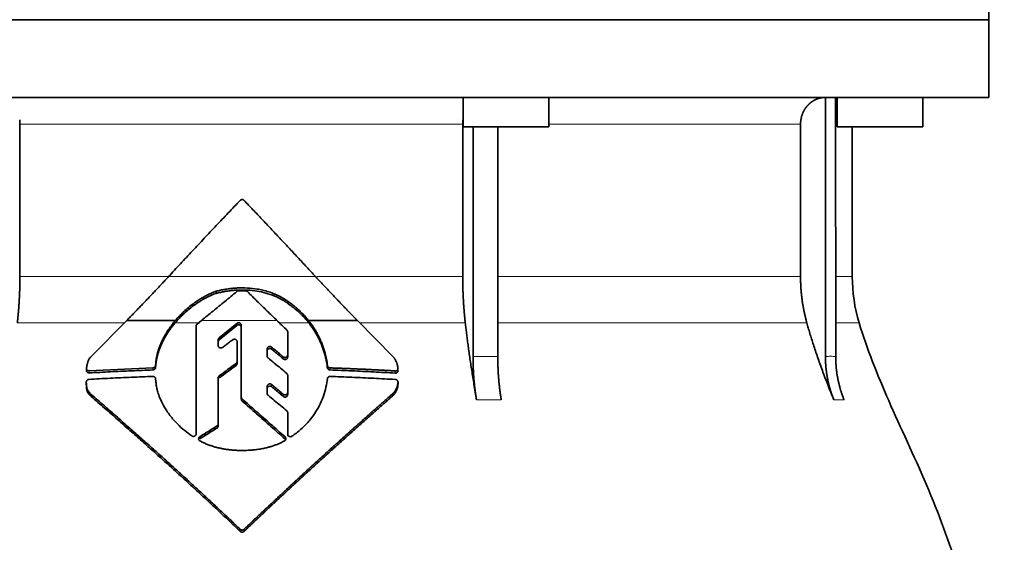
# Model space of a CAD drawing. Header units: millimetres. Extents: x 443 to 1328, y -1093 to 1340.
# Tile 25 of 28: x 1053 to 1236, y 707 to 804. Entities that reach past the tile are written whole.
import ezdxf

# ---------------------------------------------------------------- set-up
doc = ezdxf.new("R2010")
doc.units = ezdxf.units.MM
doc.layers.add('VSI344-454_FLANG', color=7, linetype='Continuous')
doc.layers.add('VSI344-454_TESTA', color=7, linetype='Continuous')

# ---------------------------------------------------------------- blocks, each defined once
blk = doc.blocks.new('SE3')
at = {"layer": 'VSI344-454_FLANG', "color": 7, "linetype": 'Continuous', "lineweight": 35}
for p, q in [((1233.52, 829.47), (1233.52, 804.47)), ((1233.52, 804.47), (951.57, 804.47))]:
    blk.add_line(p, q, dxfattribs=at)
at = {"layer": 'VSI344-454_TESTA', "color": 7, "linetype": 'Continuous', "lineweight": 35}
for p, q in [((951.57, 804.47), (1233.52, 804.47)), ((1233.52, 789.97), (1233.52, 804.47)), ((1233.52, 789.97), (951.57, 789.97)), ((1135.44, 789.97), (1135.44, 784.47)), ((1151.44, 784.47), (1151.44, 789.97)), ((1203.05, 789.97), (1203.05, 741.62)), ((1204.96, 789.97), (1204.97, 741.62)), ((1205.25, 789.97), (1205.25, 784.47)), ((1221.25, 784.47), (1221.25, 789.97)), ((1052.76, 784.97), (1052.76, 756.54)), ((1135.38, 784.97), (1135.38, 756.54)), ((1135.44, 784.47), (1151.44, 784.47)), ((1137.3, 784.47), (1137.3, 741.62)), ((1141.92, 784.47), (1141.92, 741.62)), ((1198.41, 784.97), (1198.41, 756.54)), ((1205.25, 784.47), (1221.25, 784.47)), ((1208.07, 756.54), (1208.07, 784.47)), ((1089.38, 753.42), (1089.38, 753.81)), ((1102.83, 751.48), (1102.83, 751.87)), ((1066.04, 741.63), (1072.68, 748.36)), ((1072.69, 748.36), (1081.77, 748.36)), ((1085.82, 747.7), (1086.63, 748.36)), ((1093.25, 747.82), (1089.94, 745.12)), ((1106.61, 748.36), (1115.72, 748.36)), ((1115.72, 748.36), (1122.39, 741.6)), ((1085.63, 727.2), (1085.63, 747.33)), ((1089.94, 744.74), (1093.25, 747.43)), ((1094.07, 734.06), (1094.07, 747.45)), ((1102.72, 746.22), (1102.72, 741.92)), ((1089.76, 744.76), (1089.76, 743.7)), ((1093.29, 744.4), (1093.29, 740.72)), ((1098.89, 743.06), (1098.89, 741.74)), ((1078.11, 740.41), (1078.08, 739.98)), ((1078.11, 740.01), (1078.11, 740.41)), ((1093.29, 740.72), (1093.29, 740.33)), ((1102.72, 741.92), (1102.72, 741.53)), ((1065.19, 739.41), (1065.19, 739)), ((1077.59, 739.52), (1065.69, 738.97)), ((1078.08, 739.58), (1078.11, 740.01)), ((1078.08, 739.98), (1078.08, 739.58)), ((1110.14, 739.94), (1110.14, 739.55)), ((1065.15, 736.87), (1065.15, 736.47)), ((1078.08, 737.49), (1078.11, 737.06)), ((1089.76, 737.67), (1089.76, 729.07)), ((1102.72, 738.12), (1102.72, 734.92)), ((1123.31, 736.45), (1123.31, 736.87)), ((1098.89, 736.07), (1098.89, 734.78)), ((1102.72, 734.92), (1102.72, 734.53)), ((1066.06, 734.17), (1066.06, 734.57)), ((1094.07, 734.06), (1094.07, 733.67)), ((1122.39, 734.37), (1122.39, 734.77)), ((1102.72, 731.14), (1102.72, 727.15)), ((1102.72, 731.14), (1102.72, 730.75)), ((1102.72, 727.15), (1102.72, 730.75)), ((1089.76, 729.07), (1089.76, 728.68)), ((1102.72, 726.75), (1102.72, 727.15))]:
    blk.add_line(p, q, dxfattribs=at)
at = {"layer": 'VSI344-454_TESTA', "color": 4, "linetype": 'Continuous', "lineweight": 9}
for p, q in [((1135.38, 784.97), (1052.76, 784.97)), ((1198.41, 784.97), (1151.44, 784.97)), ((1204.99, 784.97), (1205.25, 784.97)), ((1052.76, 756.54), (1080.43, 756.54)), ((1080.49, 756.54), (1107.92, 756.54)), ((1135.38, 756.54), (1108.13, 756.54)), ((1198.41, 756.54), (1141.92, 756.54)), ((1208.07, 756.54), (1204.99, 756.54)), ((1052.28, 747.92), (1072.25, 747.92)), ((1081.74, 747.92), (1086.09, 747.92)), ((1100.71, 748.36), (1086.63, 748.36)), ((1093.25, 747.43), (1093.25, 747.82)), ((1101.16, 747.92), (1106.64, 747.92)), ((1116.15, 747.92), (1135.86, 747.92)), ((1141.95, 747.92), (1199.58, 747.92)), ((1204.99, 747.92), (1209.33, 747.92)), ((1089.94, 744.74), (1089.94, 745.12)), ((1099.72, 743.01), (1099.72, 743.4)), ((1093.1, 740.35), (1093.1, 739.96)), ((1101.89, 741.58), (1101.89, 741.19)), ((1137.3, 741.62), (1141.92, 741.62)), ((1065.69, 738.97), (1065.69, 738.57)), ((1077.59, 739.52), (1077.59, 739.13)), ((1110.64, 739.51), (1110.64, 739.12)), ((1122.8, 738.95), (1122.8, 738.54)), ((1089.95, 737.64), (1089.95, 738.03)), ((1123.3, 736.81), (1123.3, 736.41)), ((1099.72, 736.02), (1099.72, 736.41)), ((1094.23, 733.72), (1094.23, 733.33)), ((1101.89, 734.59), (1101.89, 734.2)), ((1137.95, 733.56), (1142.57, 733.56)), ((1204.62, 733.56), (1206.53, 733.56)), ((1089.54, 728.69), (1089.54, 728.29)), ((1086.32, 726.28), (1086.32, 726.68)), ((1102.23, 726.24), (1102.23, 726.63)), ((1093.87, 709.39), (1093.87, 709)), ((1094.58, 709.4), (1094.58, 709.01))]:
    blk.add_line(p, q, dxfattribs=at)
at = {"layer": 'VSI344-454_TESTA', "color": 7, "linetype": 'Continuous', "lineweight": 35}
blk.add_arc((1238.07, 756.54), 30, 180, 196.6836, dxfattribs=at)
for points, degree, knots in [([(1203.05, 789.97), (1202.51, 789.97), (1202.01, 789.85), (1201.54, 789.73), (1201.11, 789.52), (1200.57, 789.25), (1200.11, 788.85), (1199.89, 788.65), (1199.69, 788.42), (1199.39, 788.09), (1199.15, 787.69), (1198.91, 787.28), (1198.74, 786.84), (1198.41, 785.94), (1198.41, 784.97)], 2, [0, 0, 0, 0.125, 0.125, 0.25, 0.25, 0.416667, 0.416667, 0.5, 0.5, 0.625, 0.625, 0.75, 0.75, 1, 1, 1]), ([(1080.49, 756.54), (1080.86, 756.94), (1081.6, 757.74), (1082.71, 758.93), (1083.83, 760.13), (1084.94, 761.32), (1086.05, 762.51), (1087.17, 763.7), (1088.28, 764.88), (1089.4, 766.07), (1090.52, 767.24), (1091.63, 768.42), (1092.75, 769.6), (1093.5, 770.38), (1093.87, 770.77)], 3, [0, 0, 0, 0, 0.083932, 0.167742, 0.251436, 0.335015, 0.418484, 0.501846, 0.585106, 0.668267, 0.751334, 0.834309, 0.917196, 1, 1, 1, 1]), ([(1094.58, 770.77), (1094.57, 770.78), (1094.53, 770.81), (1094.48, 770.85), (1094.42, 770.88), (1094.36, 770.9), (1094.29, 770.92), (1094.18, 770.92), (1094.02, 770.9), (1093.92, 770.81), (1093.87, 770.77)], 3, [0, 0, 0, 0, 0.086928, 0.170567, 0.252477, 0.334316, 0.417747, 0.50434, 0.751875, 1, 1, 1, 1]), ([(1052.28, 747.92), (1052.52, 750.02), (1052.64, 752.18), (1052.76, 754.35), (1052.76, 756.54)], 2, [0, 0, 0, 0.5, 0.5, 1, 1, 1]), ([(1072.69, 748.36), (1072.87, 748.55), (1073.24, 748.93), (1073.8, 749.5), (1074.36, 750.07), (1074.92, 750.65), (1075.48, 751.23), (1076.04, 751.81), (1076.6, 752.4), (1077.15, 752.98), (1077.71, 753.57), (1078.27, 754.16), (1078.82, 754.75), (1079.38, 755.34), (1079.93, 755.94), (1080.3, 756.34), (1080.49, 756.54)], 3, [0, 0, 0, 0, 0.070866, 0.141776, 0.212742, 0.283772, 0.354879, 0.426073, 0.497363, 0.568762, 0.640279, 0.711924, 0.783709, 0.855643, 0.927737, 1, 1, 1, 1]), ([(1107.92, 756.54), (1109.86, 754.45), (1111.83, 752.38), (1112.88, 751.28), (1113.92, 750.2), (1114.83, 749.27), (1115.72, 748.36)], 2, [0, 0, 0, 0.5, 0.5, 0.75, 0.75, 1, 1, 1]), ([(1135.38, 756.54), (1135.38, 754.35), (1135.5, 752.18), (1135.62, 750.02), (1135.86, 747.92)], 2, [0, 0, 0, 0.5, 0.5, 1, 1, 1]), ([(1198.41, 756.54), (1198.41, 754.35), (1198.7, 752.18), (1199, 750.02), (1199.58, 747.92)], 2, [0, 0, 0, 0.5, 0.5, 1, 1, 1]), ([(1081.74, 747.92), (1081.82, 748.01), (1081.97, 748.2), (1082.22, 748.47), (1082.47, 748.75), (1082.74, 749.03), (1083.03, 749.31), (1083.49, 749.75), (1084.19, 750.38), (1084.95, 750.98), (1085.64, 751.47), (1086.17, 751.83), (1086.72, 752.17), (1087.27, 752.48), (1087.8, 752.75), (1088.36, 753.02), (1088.88, 753.24), (1089.21, 753.36), (1089.38, 753.42)], 3, [0, 0, 0, 0, 0.037855, 0.076773, 0.116748, 0.157769, 0.199823, 0.242894, 0.35986, 0.496772, 0.548405, 0.624866, 0.698333, 0.752768, 0.822415, 0.886767, 0.945925, 1, 1, 1, 1]), ([(1089.38, 753.81), (1089.27, 753.78), (1089.05, 753.7), (1088.72, 753.56), (1088.37, 753.41), (1088, 753.24), (1087.62, 753.05), (1087.21, 752.84), (1086.73, 752.57), (1086.18, 752.23), (1085.65, 751.87), (1084.97, 751.39), (1084.21, 750.79), (1083.41, 750.08), (1082.78, 749.46), (1082.25, 748.91), (1081.93, 748.54), (1081.77, 748.36)], 3, [0, 0, 0, 0, 0.035469, 0.073247, 0.113368, 0.155868, 0.200777, 0.248126, 0.301729, 0.376079, 0.45126, 0.504147, 0.640653, 0.757772, 0.842597, 0.92337, 1, 1, 1, 1]), ([(1102.83, 751.87), (1102.74, 751.94), (1102.57, 752.06), (1102.31, 752.24), (1102.07, 752.39), (1101.83, 752.53), (1101.61, 752.66), (1101.41, 752.77), (1101.21, 752.87), (1101.03, 752.96), (1100.87, 753.04), (1100.72, 753.11), (1100.59, 753.17), (1100.48, 753.22), (1100.38, 753.26), (1099.95, 753.44), (1099.2, 753.72), (1098.11, 754.02), (1096.79, 754.28), (1095.2, 754.44), (1093.71, 754.45), (1092.57, 754.37), (1091.79, 754.28), (1090.99, 754.17), (1090.19, 754.01), (1089.65, 753.88), (1089.38, 753.81)], 3, [0, 0, 0, 0, 0.023408, 0.045495, 0.066267, 0.08573, 0.103886, 0.120734, 0.136272, 0.150498, 0.163408, 0.175, 0.185269, 0.194211, 0.201824, 0.208105, 0.293106, 0.373501, 0.449142, 0.581205, 0.713645, 0.768118, 0.824122, 0.881537, 0.94022, 1, 1, 1, 1]), ([(1089.38, 753.42), (1089.51, 753.45), (1089.78, 753.52), (1090.18, 753.61), (1090.59, 753.69), (1090.99, 753.77), (1091.38, 753.83), (1091.78, 753.88), (1092.17, 753.93), (1092.55, 753.97), (1092.93, 754), (1093.81, 754.05), (1095.18, 754.05), (1096.95, 753.87), (1098.67, 753.5), (1099.83, 753.11), (1100.55, 752.8), (1100.86, 752.66), (1101.26, 752.46), (1101.73, 752.21), (1102.27, 751.88), (1102.64, 751.62), (1102.83, 751.48)], 3, [0, 0, 0, 0, 0.029757, 0.05927, 0.088516, 0.117473, 0.146121, 0.174442, 0.202419, 0.230037, 0.257282, 0.284141, 0.417137, 0.549667, 0.665704, 0.792387, 0.80977, 0.834087, 0.865297, 0.903358, 0.94825, 1, 1, 1, 1]), ([(1095.22, 753.74), (1095.2, 753.76), (1095.17, 753.79), (1095.11, 753.82), (1095.05, 753.86), (1094.96, 753.88), (1094.9, 753.89), (1094.87, 753.89)], 3, [0, 0, 0, 0, 0.168351, 0.334942, 0.502689, 0.751512, 1, 1, 1, 1]), ([(1106.61, 748.36), (1106.53, 748.46), (1106.36, 748.66), (1106.1, 748.96), (1105.83, 749.27), (1105.54, 749.57), (1105.23, 749.88), (1104.88, 750.23), (1104.46, 750.6), (1103.97, 751.02), (1103.43, 751.45), (1103.04, 751.73), (1102.83, 751.87)], 3, [0, 0, 0, 0, 0.075287, 0.152725, 0.232371, 0.314287, 0.398538, 0.485197, 0.598878, 0.722311, 0.855869, 1, 1, 1, 1]), ([(1102.83, 751.48), (1102.95, 751.4), (1103.19, 751.23), (1103.52, 750.98), (1103.84, 750.73), (1104.14, 750.49), (1104.42, 750.25), (1104.68, 750.02), (1105.01, 749.71), (1105.41, 749.32), (1105.85, 748.85), (1106.26, 748.39), (1106.52, 748.08), (1106.64, 747.92)], 3, [0, 0, 0, 0, 0.08388, 0.164148, 0.240901, 0.314226, 0.384201, 0.450897, 0.514375, 0.643667, 0.767551, 0.88626, 1, 1, 1, 1]), ([(1081.77, 748.36), (1081.68, 748.24), (1081.49, 748.02), (1081.22, 747.67), (1080.95, 747.33), (1080.71, 746.99), (1080.47, 746.65), (1080.25, 746.3), (1080.04, 745.96), (1079.84, 745.63), (1079.65, 745.29), (1079.48, 744.96), (1079.27, 744.54), (1079.04, 744.03), (1078.8, 743.42), (1078.59, 742.82), (1078.41, 742.21), (1078.28, 741.61), (1078.17, 741.01), (1078.13, 740.61), (1078.11, 740.41)], 3, [0, 0, 0, 0, 0.048918, 0.097127, 0.144611, 0.191357, 0.237355, 0.282595, 0.327071, 0.370778, 0.413715, 0.455879, 0.497274, 0.57131, 0.644563, 0.717042, 0.788771, 0.859795, 0.930177, 1, 1, 1, 1]), ([(1078.11, 740.01), (1078.12, 740.11), (1078.14, 740.31), (1078.17, 740.61), (1078.22, 740.91), (1078.28, 741.21), (1078.34, 741.52), (1078.42, 741.82), (1078.5, 742.12), (1078.59, 742.42), (1078.69, 742.72), (1078.8, 743.03), (1078.91, 743.33), (1079.04, 743.63), (1079.17, 743.93), (1079.36, 744.33), (1079.62, 744.84), (1079.96, 745.45), (1080.34, 746.07), (1080.77, 746.69), (1081.23, 747.31), (1081.57, 747.72), (1081.74, 747.92)], 3, [0, 0, 0, 0, 0.035015, 0.070162, 0.105454, 0.140901, 0.176515, 0.212303, 0.248274, 0.284432, 0.320783, 0.357331, 0.394079, 0.431028, 0.468179, 0.50553, 0.581583, 0.660209, 0.741403, 0.825137, 0.911361, 1, 1, 1, 1]), ([(1085.82, 747.7), (1085.8, 747.68), (1085.76, 747.65), (1085.72, 747.6), (1085.67, 747.52), (1085.64, 747.43), (1085.64, 747.36), (1085.63, 747.33)], 3, [0, 0, 0, 0, 0.16747, 0.33309, 0.500577, 0.750185, 1, 1, 1, 1]), ([(1093.25, 747.82), (1093.26, 747.83), (1093.3, 747.86), (1093.39, 747.9), (1093.5, 747.93), (1093.64, 747.93), (1093.78, 747.89), (1093.9, 747.82), (1094, 747.72), (1094.05, 747.61), (1094.07, 747.52), (1094.07, 747.48), (1094.07, 747.45)], 3, [0, 0, 0, 0, 0.062353, 0.125158, 0.24996, 0.374797, 0.499677, 0.624614, 0.749589, 0.874588, 0.937494, 1, 1, 1, 1]), ([(1110.14, 739.94), (1110.12, 740.07), (1110.09, 740.33), (1110.03, 740.72), (1109.96, 741.1), (1109.88, 741.48), (1109.79, 741.86), (1109.7, 742.24), (1109.59, 742.62), (1109.48, 743), (1109.36, 743.37), (1109.22, 743.74), (1109.08, 744.1), (1108.89, 744.57), (1108.64, 745.12), (1108.31, 745.78), (1107.95, 746.43), (1107.54, 747.08), (1107.1, 747.73), (1106.77, 748.14), (1106.61, 748.36)], 3, [0, 0, 0, 0, 0.0436, 0.087048, 0.130354, 0.173526, 0.216573, 0.259505, 0.302334, 0.345068, 0.38772, 0.4303, 0.472822, 0.515297, 0.592533, 0.671051, 0.750942, 0.832313, 0.915286, 1, 1, 1, 1]), ([(1106.64, 747.92), (1106.72, 747.82), (1106.89, 747.61), (1107.12, 747.29), (1107.35, 746.97), (1107.56, 746.65), (1107.76, 746.33), (1107.96, 746.01), (1108.14, 745.69), (1108.32, 745.36), (1108.49, 745.04), (1108.65, 744.71), (1108.8, 744.39), (1109, 743.93), (1109.23, 743.33), (1109.49, 742.59), (1109.7, 741.84), (1109.89, 741.08), (1110.04, 740.32), (1110.11, 739.8), (1110.14, 739.55)], 3, [0, 0, 0, 0, 0.042406, 0.08437, 0.12591, 0.167045, 0.20779, 0.248161, 0.288171, 0.327836, 0.367166, 0.406174, 0.444871, 0.483267, 0.568665, 0.654234, 0.74007, 0.826258, 0.912877, 1, 1, 1, 1]), ([(1137.95, 733.56), (1137.87, 734.04), (1137.71, 734.98), (1137.48, 736.38), (1137.27, 737.73), (1137.06, 739.03), (1136.87, 740.29), (1136.69, 741.51), (1136.53, 742.68), (1136.37, 743.81), (1136.23, 744.9), (1136.1, 745.94), (1135.97, 746.95), (1135.9, 747.6), (1135.86, 747.92)], 3, [0, 0, 0, 0, 0.102223, 0.200825, 0.295866, 0.387407, 0.475505, 0.560214, 0.641586, 0.719671, 0.794515, 0.866159, 0.934642, 1, 1, 1, 1]), ([(1204.62, 733.56), (1204.43, 734.04), (1204.04, 734.98), (1203.49, 736.38), (1202.97, 737.73), (1202.48, 739.03), (1202.02, 740.29), (1201.59, 741.51), (1201.19, 742.68), (1200.82, 743.81), (1200.47, 744.9), (1200.15, 745.94), (1199.85, 746.95), (1199.67, 747.6), (1199.58, 747.92)], 3, [0, 0, 0, 0, 0.102223, 0.200825, 0.295867, 0.387408, 0.475506, 0.560215, 0.641587, 0.719672, 0.794515, 0.866159, 0.934642, 1, 1, 1, 1]), ([(1209.33, 747.92), (1210.79, 743.06), (1214.75, 733.21), (1222.01, 718.06), (1228.2, 701.7), (1231.94, 685.18), (1234.16, 669.03), (1235.41, 653.06), (1236.08, 637.18), (1236.29, 623.41), (1236.42, 614.86), (1236.42, 611.51)], 3, [0, 0, 0, 0, 0.117079, 0.240569, 0.360617, 0.476421, 0.590288, 0.703407, 0.816259, 0.929029, 1, 1, 1, 1]), ([(1094.07, 747.07), (1094.07, 747.09), (1094.07, 747.13), (1094.05, 747.2), (1094.03, 747.27), (1093.99, 747.32), (1093.95, 747.38), (1093.88, 747.44), (1093.78, 747.51), (1093.65, 747.55), (1093.53, 747.55), (1093.43, 747.53), (1093.37, 747.5), (1093.3, 747.47), (1093.26, 747.44), (1093.25, 747.43)], 3, [0, 0, 0, 0, 0.063438, 0.125521, 0.187559, 0.250864, 0.313208, 0.376176, 0.500934, 0.625151, 0.749523, 0.811779, 0.874544, 0.937503, 1, 1, 1, 1]), ([(1102.72, 746.22), (1102.72, 746.24), (1102.72, 746.28), (1102.71, 746.34), (1102.68, 746.41), (1102.64, 746.49), (1102.6, 746.54), (1102.58, 746.56)], 3, [0, 0, 0, 0, 0.167837, 0.334108, 0.5018, 0.750897, 1, 1, 1, 1]), ([(1089.76, 744.76), (1089.76, 744.79), (1089.77, 744.83), (1089.78, 744.9), (1089.81, 744.97), (1089.86, 745.05), (1089.91, 745.1), (1089.94, 745.12)], 3, [0, 0, 0, 0, 0.167832, 0.333794, 0.501453, 0.750788, 1, 1, 1, 1]), ([(1089.94, 744.74), (1089.92, 744.72), (1089.89, 744.69), (1089.84, 744.63), (1089.8, 744.56), (1089.77, 744.48), (1089.76, 744.41), (1089.76, 744.37)], 3, [0, 0, 0, 0, 0.166832, 0.332012, 0.499081, 0.749367, 1, 1, 1, 1]), ([(1093.29, 744.4), (1093.29, 744.42), (1093.28, 744.47), (1093.26, 744.55), (1093.22, 744.65), (1093.12, 744.76), (1093.01, 744.83), (1092.87, 744.87), (1092.73, 744.87), (1092.62, 744.85), (1092.53, 744.81), (1092.5, 744.78), (1092.48, 744.77)], 3, [0, 0, 0, 0, 0.062709, 0.125843, 0.25116, 0.376322, 0.501352, 0.626278, 0.751007, 0.875429, 0.937895, 1, 1, 1, 1]), ([(1090.57, 743.33), (1090.53, 743.31), (1090.46, 743.26), (1090.27, 743.22), (1090.03, 743.25), (1089.85, 743.4), (1089.77, 743.56), (1089.77, 743.65), (1089.76, 743.7)], 3, [0, 0, 0, 0, 0.124721, 0.24865, 0.50038, 0.748839, 0.874692, 1, 1, 1, 1]), ([(1098.89, 743.06), (1098.89, 743.08), (1098.89, 743.12), (1098.91, 743.19), (1098.93, 743.25), (1098.98, 743.33), (1099.05, 743.42), (1099.18, 743.49), (1099.32, 743.53), (1099.46, 743.52), (1099.6, 743.49), (1099.68, 743.43), (1099.72, 743.4)], 3, [0, 0, 0, 0, 0.062966, 0.124796, 0.186784, 0.250209, 0.375117, 0.49931, 0.626183, 0.752696, 0.875851, 1, 1, 1, 1]), ([(1099.72, 743.01), (1099.68, 743.04), (1099.6, 743.09), (1099.46, 743.13), (1099.32, 743.14), (1099.18, 743.1), (1099.06, 743.03), (1098.96, 742.93), (1098.9, 742.8), (1098.89, 742.71), (1098.89, 742.67)], 3, [0, 0, 0, 0, 0.123418, 0.247219, 0.371562, 0.496484, 0.622082, 0.748008, 0.873941, 1, 1, 1, 1]), ([(1065.19, 739.45), (1065.2, 739.54), (1065.22, 739.72), (1065.26, 739.98), (1065.31, 740.22), (1065.37, 740.44), (1065.45, 740.68), (1065.55, 740.93), (1065.69, 741.19), (1065.85, 741.42), (1065.98, 741.56), (1066.04, 741.63)], 3, [0, 0, 0, 0, 0.117532, 0.229212, 0.33436, 0.43261, 0.523843, 0.650327, 0.771212, 0.88734, 1, 1, 1, 1]), ([(1093.1, 740.35), (1093.11, 740.36), (1093.14, 740.38), (1093.18, 740.42), (1093.21, 740.46), (1093.25, 740.52), (1093.28, 740.61), (1093.28, 740.68), (1093.29, 740.72)], 3, [0, 0, 0, 0, 0.125329, 0.249125, 0.373003, 0.498576, 0.74923, 1, 1, 1, 1]), ([(1099.06, 741.38), (1099.04, 741.4), (1099.01, 741.43), (1098.97, 741.48), (1098.93, 741.55), (1098.89, 741.63), (1098.89, 741.7), (1098.89, 741.74)], 3, [0, 0, 0, 0, 0.164207, 0.326866, 0.491238, 0.745542, 1, 1, 1, 1]), ([(1101.89, 741.58), (1101.91, 741.57), (1101.95, 741.54), (1102.01, 741.51), (1102.08, 741.48), (1102.17, 741.46), (1102.3, 741.46), (1102.44, 741.5), (1102.56, 741.57), (1102.65, 741.67), (1102.71, 741.79), (1102.72, 741.88), (1102.72, 741.92)], 3, [0, 0, 0, 0, 0.063279, 0.124964, 0.186389, 0.248902, 0.37582, 0.50344, 0.627237, 0.751955, 0.876448, 1, 1, 1, 1]), ([(1102.72, 741.53), (1102.72, 741.51), (1102.72, 741.46), (1102.7, 741.4), (1102.68, 741.34), (1102.63, 741.26), (1102.55, 741.17), (1102.43, 741.1), (1102.29, 741.07), (1102.15, 741.07), (1102.01, 741.11), (1101.93, 741.16), (1101.89, 741.19)], 3, [0, 0, 0, 0, 0.063537, 0.125825, 0.188182, 0.251924, 0.377776, 0.503386, 0.628653, 0.753807, 0.876773, 1, 1, 1, 1]), ([(1122.39, 741.6), (1122.44, 741.55), (1122.52, 741.45), (1122.63, 741.3), (1122.73, 741.14), (1122.83, 740.97), (1122.92, 740.79), (1123, 740.61), (1123.08, 740.43), (1123.14, 740.24), (1123.2, 740.04), (1123.24, 739.84), (1123.28, 739.64), (1123.29, 739.5), (1123.3, 739.43)], 3, [0, 0, 0, 0, 0.077144, 0.155351, 0.234641, 0.315035, 0.39655, 0.479206, 0.563019, 0.648006, 0.734183, 0.821564, 0.910165, 1, 1, 1, 1]), ([(1137.95, 733.56), (1137.63, 735.47), (1137.46, 737.51), (1137.3, 739.54), (1137.3, 741.62)], 2, [0, 0, 0, 0.500132, 0.500132, 1, 1, 1]), ([(1141.92, 741.62), (1141.92, 739.54), (1142.08, 737.51), (1142.25, 735.47), (1142.57, 733.56)], 2, [0, 0, 0, 0.499849, 0.499849, 1, 1, 1]), ([(1204.62, 733.56), (1203.84, 735.47), (1203.45, 737.51), (1203.06, 739.54), (1203.05, 741.62)], 2, [0, 0, 0, 0.500133, 0.500133, 1, 1, 1]), ([(1204.97, 741.62), (1204.97, 739.54), (1205.36, 737.51), (1205.76, 735.47), (1206.53, 733.56)], 2, [0, 0, 0, 0.499868, 0.499868, 1, 1, 1]), ([(1065.19, 739.45), (1065.19, 739.43), (1065.18, 739.39), (1065.19, 739.32), (1065.21, 739.26), (1065.23, 739.21), (1065.27, 739.15), (1065.33, 739.09), (1065.42, 739.02), (1065.55, 738.97), (1065.64, 738.97), (1065.69, 738.97)], 3, [0, 0, 0, 0, 0.084422, 0.165946, 0.246194, 0.32687, 0.409652, 0.496096, 0.666594, 0.830213, 1, 1, 1, 1]), ([(1065.69, 738.57), (1065.66, 738.57), (1065.62, 738.57), (1065.55, 738.58), (1065.47, 738.6), (1065.39, 738.64), (1065.31, 738.7), (1065.25, 738.77), (1065.21, 738.86), (1065.19, 738.95), (1065.19, 739.02), (1065.19, 739.05)], 3, [0, 0, 0, 0, 0.084206, 0.168048, 0.253091, 0.378633, 0.504756, 0.630047, 0.753956, 0.877659, 1, 1, 1, 1]), ([(1077.59, 739.52), (1077.61, 739.52), (1077.66, 739.53), (1077.74, 739.54), (1077.81, 739.57), (1077.87, 739.61), (1077.96, 739.68), (1078.06, 739.8), (1078.08, 739.92), (1078.08, 739.98)], 3, [0, 0, 0, 0, 0.103611, 0.203327, 0.301591, 0.400957, 0.503894, 0.751518, 1, 1, 1, 1]), ([(1078.08, 739.58), (1078.08, 739.56), (1078.08, 739.53), (1078.06, 739.47), (1078.04, 739.4), (1077.99, 739.33), (1077.93, 739.26), (1077.86, 739.21), (1077.77, 739.16), (1077.68, 739.13), (1077.62, 739.13), (1077.59, 739.13)], 3, [0, 0, 0, 0, 0.083986, 0.167509, 0.251959, 0.376203, 0.500583, 0.624697, 0.748972, 0.874639, 1, 1, 1, 1]), ([(1093.29, 740.33), (1093.29, 740.31), (1093.29, 740.27), (1093.28, 740.22), (1093.26, 740.17), (1093.23, 740.1), (1093.18, 740.03), (1093.12, 739.98), (1093.1, 739.96)], 3, [0, 0, 0, 0, 0.126081, 0.250535, 0.374982, 0.501043, 0.750644, 1, 1, 1, 1]), ([(1110.14, 739.94), (1110.14, 739.92), (1110.15, 739.87), (1110.18, 739.81), (1110.21, 739.75), (1110.25, 739.69), (1110.33, 739.61), (1110.46, 739.53), (1110.58, 739.52), (1110.64, 739.51)], 3, [0, 0, 0, 0, 0.102907, 0.202298, 0.30042, 0.399604, 0.502115, 0.750474, 1, 1, 1, 1]), ([(1110.64, 739.12), (1110.62, 739.12), (1110.58, 739.12), (1110.52, 739.13), (1110.45, 739.15), (1110.38, 739.19), (1110.31, 739.24), (1110.24, 739.31), (1110.19, 739.38), (1110.16, 739.46), (1110.15, 739.52), (1110.14, 739.55)], 3, [0, 0, 0, 0, 0.083096, 0.165679, 0.248967, 0.373031, 0.497322, 0.622251, 0.747045, 0.873668, 1, 1, 1, 1]), ([(1122.8, 738.95), (1122.83, 738.95), (1122.88, 738.94), (1122.95, 738.95), (1123.01, 738.97), (1123.07, 739), (1123.13, 739.03), (1123.2, 739.09), (1123.26, 739.18), (1123.31, 739.3), (1123.3, 739.39), (1123.3, 739.43)], 3, [0, 0, 0, 0, 0.086868, 0.170562, 0.252673, 0.334884, 0.418871, 0.50621, 0.674735, 0.834793, 1, 1, 1, 1]), ([(1123.3, 739.03), (1123.3, 739.01), (1123.31, 738.96), (1123.3, 738.9), (1123.28, 738.83), (1123.24, 738.75), (1123.18, 738.67), (1123.1, 738.61), (1123.01, 738.57), (1122.91, 738.54), (1122.84, 738.54), (1122.8, 738.54)], 3, [0, 0, 0, 0, 0.081418, 0.162667, 0.245387, 0.369019, 0.494297, 0.620472, 0.74628, 0.873568, 1, 1, 1, 1]), ([(1065.65, 737.37), (1065.62, 737.37), (1065.58, 737.36), (1065.51, 737.35), (1065.44, 737.32), (1065.36, 737.27), (1065.29, 737.21), (1065.22, 737.14), (1065.18, 737.05), (1065.15, 736.96), (1065.15, 736.9), (1065.15, 736.87)], 3, [0, 0, 0, 0, 0.08625, 0.171682, 0.257868, 0.382817, 0.507255, 0.630143, 0.752988, 0.876537, 1, 1, 1, 1]), ([(1066.06, 734.57), (1065.98, 734.65), (1065.83, 734.8), (1065.62, 735.03), (1065.43, 735.28), (1065.3, 735.57), (1065.21, 735.88), (1065.16, 736.31), (1065.15, 736.64), (1065.15, 736.87)], 3, [0, 0, 0, 0, 0.128357, 0.246909, 0.365609, 0.495543, 0.61697, 0.739244, 1, 1, 1, 1]), ([(1078.08, 737.49), (1078.08, 737.51), (1078.08, 737.55), (1078.06, 737.61), (1078.04, 737.67), (1077.99, 737.74), (1077.93, 737.8), (1077.86, 737.85), (1077.77, 737.89), (1077.68, 737.91), (1077.62, 737.91), (1077.59, 737.91)], 3, [0, 0, 0, 0, 0.083676, 0.167034, 0.251419, 0.376349, 0.501804, 0.626849, 0.751332, 0.876067, 1, 1, 1, 1]), ([(1078.11, 737.06), (1078.14, 736.79), (1078.2, 736.23), (1078.38, 735.38), (1078.68, 734.37), (1079.2, 733.12), (1080.04, 731.61), (1081.06, 730.22), (1082.24, 728.93), (1083.42, 727.83), (1084.38, 727.14), (1084.83, 726.82)], 3, [0, 0, 0, 0, 0.065392, 0.135018, 0.209054, 0.31821, 0.459165, 0.624086, 0.727787, 0.872222, 1, 1, 1, 1]), ([(1089.76, 737.67), (1089.76, 737.68), (1089.76, 737.72), (1089.77, 737.77), (1089.79, 737.82), (1089.82, 737.89), (1089.87, 737.96), (1089.93, 738.01), (1089.95, 738.03)], 3, [0, 0, 0, 0, 0.126744, 0.251719, 0.376563, 0.502917, 0.751732, 1, 1, 1, 1]), ([(1102.72, 738.12), (1102.72, 738.15), (1102.72, 738.19), (1102.7, 738.25), (1102.68, 738.33), (1102.63, 738.41), (1102.58, 738.45), (1102.55, 738.48)], 3, [0, 0, 0, 0, 0.168526, 0.335046, 0.503023, 0.75174, 1, 1, 1, 1]), ([(1103.52, 726.77), (1103.8, 726.96), (1104.38, 727.37), (1105.22, 728.07), (1106.07, 728.88), (1107.03, 729.95), (1108.01, 731.31), (1108.82, 732.81), (1109.44, 734.35), (1109.89, 735.87), (1110.06, 736.99), (1110.14, 737.52)], 3, [0, 0, 0, 0, 0.076554, 0.158421, 0.245571, 0.341174, 0.489368, 0.630596, 0.738412, 0.875199, 1, 1, 1, 1]), ([(1110.64, 737.92), (1110.62, 737.92), (1110.58, 737.92), (1110.52, 737.91), (1110.45, 737.89), (1110.38, 737.86), (1110.3, 737.81), (1110.24, 737.75), (1110.19, 737.68), (1110.16, 737.61), (1110.15, 737.55), (1110.14, 737.52)], 3, [0, 0, 0, 0, 0.082967, 0.165673, 0.249342, 0.373952, 0.499349, 0.624786, 0.749741, 0.875167, 1, 1, 1, 1]), ([(1123.3, 736.81), (1123.3, 736.74), (1123.28, 736.59), (1123.24, 736.37), (1123.19, 736.15), (1123.12, 735.93), (1123.04, 735.7), (1122.93, 735.47), (1122.79, 735.23), (1122.61, 734.99), (1122.47, 734.85), (1122.39, 734.77)], 3, [0, 0, 0, 0, 0.094258, 0.191243, 0.290639, 0.392138, 0.495456, 0.611681, 0.734498, 0.863817, 1, 1, 1, 1]), ([(1123.3, 736.81), (1123.31, 736.83), (1123.31, 736.87), (1123.3, 736.94), (1123.28, 737.01), (1123.24, 737.09), (1123.18, 737.18), (1123.1, 737.24), (1123.01, 737.3), (1122.91, 737.34), (1122.84, 737.34), (1122.81, 737.35)], 3, [0, 0, 0, 0, 0.08401, 0.16737, 0.251806, 0.374676, 0.49698, 0.619813, 0.743838, 0.872043, 1, 1, 1, 1]), ([(1065.15, 736.47), (1065.15, 736.25), (1065.16, 735.92), (1065.21, 735.49), (1065.29, 735.18), (1065.43, 734.89), (1065.62, 734.63), (1065.83, 734.4), (1065.98, 734.25), (1066.06, 734.17)], 3, [0, 0, 0, 0, 0.250714, 0.376483, 0.500876, 0.63115, 0.749361, 0.8697, 1, 1, 1, 1]), ([(1098.89, 736.07), (1098.89, 736.09), (1098.89, 736.14), (1098.91, 736.2), (1098.93, 736.26), (1098.98, 736.34), (1099.06, 736.43), (1099.18, 736.5), (1099.32, 736.53), (1099.47, 736.53), (1099.61, 736.49), (1099.68, 736.44), (1099.72, 736.41)], 3, [0, 0, 0, 0, 0.06381, 0.126263, 0.188678, 0.252375, 0.378548, 0.504124, 0.629235, 0.754264, 0.876896, 1, 1, 1, 1]), ([(1099.72, 736.02), (1099.7, 736.03), (1099.66, 736.06), (1099.6, 736.09), (1099.54, 736.12), (1099.44, 736.14), (1099.32, 736.14), (1099.18, 736.1), (1099.06, 736.03), (1098.96, 735.93), (1098.9, 735.81), (1098.89, 735.72), (1098.89, 735.68)], 3, [0, 0, 0, 0, 0.062292, 0.12332, 0.184393, 0.246815, 0.370716, 0.494682, 0.620815, 0.747336, 0.873365, 1, 1, 1, 1]), ([(1101.89, 734.59), (1101.93, 734.56), (1102, 734.51), (1102.19, 734.45), (1102.44, 734.48), (1102.63, 734.63), (1102.71, 734.79), (1102.72, 734.88), (1102.72, 734.92)], 3, [0, 0, 0, 0, 0.123664, 0.246411, 0.497463, 0.746927, 0.873761, 1, 1, 1, 1]), ([(1122.39, 734.37), (1122.43, 734.4), (1122.5, 734.47), (1122.59, 734.57), (1122.67, 734.67), (1122.75, 734.78), (1122.82, 734.89), (1122.88, 734.99), (1122.94, 735.1), (1122.99, 735.21), (1123.08, 735.4), (1123.17, 735.68), (1123.26, 736.04), (1123.29, 736.29), (1123.3, 736.41)], 3, [0, 0, 0, 0, 0.061739, 0.122065, 0.181064, 0.238788, 0.295265, 0.350503, 0.404493, 0.457217, 0.508649, 0.678163, 0.842407, 1, 1, 1, 1]), ([(1093.87, 709.39), (1093.58, 709.66), (1093.01, 710.21), (1092.16, 711.02), (1091.29, 711.84), (1090.43, 712.65), (1089.56, 713.47), (1088.68, 714.28), (1087.81, 715.1), (1086.93, 715.92), (1086.04, 716.74), (1085.15, 717.56), (1084.26, 718.38), (1083.37, 719.2), (1082.47, 720.02), (1081.56, 720.84), (1080.66, 721.66), (1079.35, 722.84), (1077.63, 724.38), (1075.47, 726.31), (1073.23, 728.3), (1070.91, 730.34), (1068.51, 732.44), (1066.89, 733.86), (1066.06, 734.57)], 3, [0, 0, 0, 0, 0.030328, 0.060804, 0.091429, 0.122206, 0.153136, 0.184222, 0.215465, 0.246867, 0.278431, 0.310158, 0.342051, 0.374109, 0.406337, 0.438735, 0.471305, 0.504049, 0.578996, 0.657008, 0.738102, 0.822291, 0.909586, 1, 1, 1, 1]), ([(1066.06, 734.17), (1066.48, 733.81), (1067.31, 733.09), (1068.55, 732.01), (1069.76, 730.95), (1070.96, 729.9), (1072.13, 728.87), (1073.29, 727.85), (1074.43, 726.84), (1075.55, 725.85), (1076.64, 724.87), (1077.72, 723.9), (1078.78, 722.96), (1080.02, 721.84), (1081.43, 720.56), (1083.03, 719.11), (1084.61, 717.66), (1086.19, 716.21), (1087.75, 714.77), (1089.3, 713.32), (1090.83, 711.88), (1092.35, 710.45), (1093.37, 709.48), (1093.87, 709)], 3, [0, 0, 0, 0, 0.045794, 0.090818, 0.135071, 0.178557, 0.221276, 0.263229, 0.304419, 0.344848, 0.384515, 0.423425, 0.461579, 0.498978, 0.556788, 0.614039, 0.67074, 0.726903, 0.782537, 0.837653, 0.892261, 0.946373, 1, 1, 1, 1]), ([(1094.07, 734.06), (1094.07, 734.04), (1094.07, 734), (1094.09, 733.94), (1094.11, 733.87), (1094.15, 733.79), (1094.2, 733.75), (1094.23, 733.72)], 3, [0, 0, 0, 0, 0.164621, 0.327709, 0.492135, 0.746371, 1, 1, 1, 1]), ([(1094.23, 733.33), (1094.21, 733.35), (1094.18, 733.38), (1094.14, 733.43), (1094.11, 733.49), (1094.08, 733.57), (1094.07, 733.64), (1094.07, 733.67)], 3, [0, 0, 0, 0, 0.164002, 0.326776, 0.491227, 0.745529, 1, 1, 1, 1]), ([(1122.39, 734.77), (1118.78, 731.6), (1115.62, 728.77), (1112.01, 725.56), (1108.73, 722.58), (1106.95, 720.96), (1105.24, 719.38), (1103.43, 717.72), (1101.66, 716.07), (1098.08, 712.74), (1094.58, 709.4)], 2, [0, 0, 0, 0.25, 0.25, 0.5, 0.5, 0.625, 0.625, 0.75, 0.75, 1, 1, 1]), ([(1094.58, 709.01), (1098.07, 712.34), (1101.64, 715.66), (1103.41, 717.3), (1105.2, 718.96), (1106.89, 720.51), (1108.64, 722.1), (1111.93, 725.09), (1115.55, 728.31), (1118.76, 731.17), (1122.39, 734.37)], 2, [0, 0, 0, 0.25, 0.25, 0.375, 0.375, 0.5, 0.5, 0.75, 0.75, 1, 1, 1]), ([(1099.05, 734.43), (1099.04, 734.44), (1099, 734.47), (1098.96, 734.53), (1098.92, 734.59), (1098.89, 734.68), (1098.89, 734.74), (1098.89, 734.78)], 3, [0, 0, 0, 0, 0.16391, 0.326464, 0.490836, 0.745226, 1, 1, 1, 1]), ([(1102.72, 734.53), (1102.72, 734.48), (1102.71, 734.39), (1102.63, 734.23), (1102.44, 734.09), (1102.19, 734.06), (1102, 734.11), (1101.93, 734.17), (1101.89, 734.2)], 3, [0, 0, 0, 0, 0.127243, 0.254682, 0.505613, 0.753949, 0.876785, 1, 1, 1, 1]), ([(1102.72, 731.14), (1102.72, 731.17), (1102.72, 731.21), (1102.71, 731.27), (1102.68, 731.35), (1102.63, 731.42), (1102.58, 731.47), (1102.56, 731.49)], 3, [0, 0, 0, 0, 0.168888, 0.335732, 0.503899, 0.752326, 1, 1, 1, 1]), ([(1089.54, 728.69), (1089.56, 728.7), (1089.59, 728.72), (1089.63, 728.76), (1089.67, 728.8), (1089.71, 728.87), (1089.75, 728.96), (1089.76, 729.03), (1089.76, 729.07)], 3, [0, 0, 0, 0, 0.125105, 0.248501, 0.372119, 0.497878, 0.748605, 1, 1, 1, 1]), ([(1089.76, 728.68), (1089.76, 728.66), (1089.76, 728.62), (1089.75, 728.56), (1089.73, 728.51), (1089.7, 728.44), (1089.64, 728.36), (1089.57, 728.31), (1089.54, 728.29)], 3, [0, 0, 0, 0, 0.12695, 0.251845, 0.376599, 0.503133, 0.751956, 1, 1, 1, 1]), ([(1085.63, 727.2), (1085.63, 727.18), (1085.63, 727.13), (1085.62, 727.07), (1085.59, 727.01), (1085.55, 726.94), (1085.48, 726.85), (1085.36, 726.78), (1085.23, 726.73), (1085.09, 726.72), (1084.95, 726.75), (1084.87, 726.79), (1084.83, 726.82)], 3, [0, 0, 0, 0, 0.063465, 0.12566, 0.187794, 0.251081, 0.375353, 0.499064, 0.623924, 0.748961, 0.873998, 1, 1, 1, 1]), ([(1086.34, 725.9), (1086.32, 725.91), (1086.29, 725.93), (1086.24, 725.97), (1086.2, 726.01), (1086.15, 726.08), (1086.11, 726.17), (1086.09, 726.28), (1086.11, 726.4), (1086.15, 726.51), (1086.22, 726.6), (1086.29, 726.65), (1086.32, 726.68)], 3, [0, 0, 0, 0, 0.064055, 0.126997, 0.189862, 0.253688, 0.381042, 0.508557, 0.632366, 0.756188, 0.878525, 1, 1, 1, 1]), ([(1086.34, 725.9), (1086.44, 725.84), (1086.64, 725.74), (1086.95, 725.59), (1087.26, 725.44), (1087.58, 725.31), (1087.9, 725.18), (1088.22, 725.06), (1088.54, 724.95), (1088.87, 724.85), (1089.2, 724.75), (1089.53, 724.67), (1089.99, 724.56), (1090.57, 724.43), (1091.29, 724.31), (1092.01, 724.22), (1092.75, 724.16), (1093.49, 724.12), (1093.98, 724.11), (1094.23, 724.11)], 3, [0, 0, 0, 0, 0.042969, 0.08578, 0.128454, 0.171009, 0.21346, 0.255821, 0.298104, 0.340321, 0.382478, 0.424584, 0.466644, 0.554492, 0.642779, 0.731504, 0.820647, 0.910165, 1, 1, 1, 1]), ([(1094.23, 724.11), (1094.38, 724.11), (1094.68, 724.11), (1095.13, 724.13), (1095.57, 724.15), (1096.02, 724.18), (1096.46, 724.23), (1096.9, 724.28), (1097.34, 724.34), (1097.78, 724.41), (1098.21, 724.5), (1098.7, 724.6), (1099.25, 724.74), (1099.85, 724.92), (1100.44, 725.13), (1101.03, 725.36), (1101.6, 725.62), (1101.96, 725.81), (1102.15, 725.91)], 3, [0, 0, 0, 0, 0.054166, 0.108282, 0.162323, 0.21627, 0.270104, 0.323807, 0.377367, 0.430771, 0.48401, 0.53708, 0.613609, 0.690347, 0.767307, 0.844527, 0.922063, 1, 1, 1, 1]), ([(1102.23, 726.63), (1102.24, 726.62), (1102.27, 726.6), (1102.3, 726.55), (1102.33, 726.51), (1102.36, 726.44), (1102.39, 726.35), (1102.39, 726.25), (1102.36, 726.15), (1102.31, 726.05), (1102.24, 725.97), (1102.18, 725.93), (1102.15, 725.91)], 3, [0, 0, 0, 0, 0.062493, 0.124501, 0.186876, 0.250458, 0.374582, 0.4995, 0.624366, 0.748976, 0.875076, 1, 1, 1, 1]), ([(1103.52, 726.77), (1103.5, 726.75), (1103.47, 726.73), (1103.38, 726.7), (1103.27, 726.67), (1103.13, 726.68), (1103, 726.72), (1102.88, 726.8), (1102.79, 726.9), (1102.74, 727), (1102.72, 727.08), (1102.72, 727.13), (1102.72, 727.15)], 3, [0, 0, 0, 0, 0.063173, 0.126669, 0.25139, 0.374624, 0.497229, 0.620048, 0.744161, 0.870712, 0.935536, 1, 1, 1, 1]), ([(1093.87, 709.39), (1093.89, 709.38), (1093.92, 709.35), (1093.97, 709.32), (1094.04, 709.29), (1094.13, 709.26), (1094.23, 709.25), (1094.33, 709.26), (1094.42, 709.29), (1094.51, 709.33), (1094.56, 709.37), (1094.58, 709.4)], 3, [0, 0, 0, 0, 0.083882, 0.167351, 0.251899, 0.376428, 0.501233, 0.625666, 0.750014, 0.87532, 1, 1, 1, 1]), ([(1094.58, 709.01), (1094.57, 708.99), (1094.53, 708.96), (1094.48, 708.93), (1094.41, 708.9), (1094.32, 708.87), (1094.22, 708.86), (1094.12, 708.87), (1094.03, 708.9), (1093.94, 708.94), (1093.89, 708.98), (1093.87, 709)], 3, [0, 0, 0, 0, 0.08438, 0.168281, 0.253219, 0.378185, 0.503634, 0.628137, 0.752306, 0.876383, 1, 1, 1, 1])]:
    blk.add_open_spline(points, degree=degree, knots=knots, dxfattribs=at)
for points, degree in [([(1052.76, 784.97), (1052.76, 785.39), (1052.74, 785.8)], 2), ([(1135.4, 785.8), (1135.38, 785.39), (1135.38, 784.97)], 2), ([(1094.58, 770.77), (1101.28, 763.73), (1107.92, 756.54)], 2), ([(1086.63, 748.36), (1087.35, 748.94), (1088.8, 750.11), (1091.01, 751.92), (1092.5, 753.15), (1093.25, 753.77)], 3), ([(1093.25, 753.77), (1093.28, 753.8), (1093.35, 753.84), (1093.46, 753.88), (1093.53, 753.89), (1093.57, 753.89)], 3), ([(1093.57, 753.89), (1093.79, 753.89), (1094.22, 753.89), (1094.65, 753.89), (1094.87, 753.89)], 3), ([(1095.22, 753.74), (1095.83, 753.13), (1097.06, 751.91), (1098.89, 750.11), (1100.1, 748.94), (1100.71, 748.36)], 3), ([(1100.71, 748.36), (1101.02, 748.05), (1101.64, 747.45), (1102.27, 746.86), (1102.58, 746.56)], 3), ([(1090.57, 743.33), (1090.78, 743.49), (1091.21, 743.81), (1091.84, 744.29), (1092.26, 744.61), (1092.48, 744.77)], 3), ([(1101.89, 741.58), (1101.65, 741.78), (1101.17, 742.19), (1100.45, 742.79), (1099.96, 743.2), (1099.72, 743.4)], 3), ([(1099.72, 743.01), (1099.96, 742.81), (1100.45, 742.4), (1101.17, 741.8), (1101.65, 741.39), (1101.89, 741.19)], 3), ([(1093.1, 740.35), (1092.74, 740.09), (1092.04, 739.57), (1090.99, 738.8), (1090.3, 738.29), (1089.95, 738.03)], 3), ([(1099.06, 741.38), (1099.45, 741.06), (1100.23, 740.41), (1101.4, 739.44), (1102.17, 738.8), (1102.55, 738.48)], 3), ([(1065.69, 738.57), (1067, 738.65), (1069.63, 738.79), (1073.6, 738.98), (1076.26, 739.08), (1077.59, 739.13)], 3), ([(1089.95, 737.64), (1090.47, 738.03), (1091.52, 738.79), (1092.57, 739.57), (1093.1, 739.96)], 3), ([(1122.8, 738.95), (1116.77, 739.3), (1110.64, 739.51)], 2), ([(1110.64, 739.12), (1112, 739.07), (1114.71, 738.97), (1118.77, 738.77), (1121.46, 738.62), (1122.8, 738.54)], 3), ([(1065.65, 737.37), (1066.96, 737.45), (1069.61, 737.59), (1073.59, 737.77), (1076.25, 737.87), (1077.59, 737.91)], 3), ([(1110.64, 737.92), (1112, 737.87), (1114.71, 737.77), (1118.77, 737.58), (1121.46, 737.43), (1122.81, 737.35)], 3), ([(1101.89, 734.59), (1101.65, 734.79), (1101.17, 735.19), (1100.45, 735.8), (1099.96, 736.21), (1099.72, 736.41)], 3), ([(1099.72, 736.02), (1099.96, 735.81), (1100.45, 735.41), (1101.17, 734.8), (1101.65, 734.4), (1101.89, 734.2)], 3), ([(1102.23, 726.63), (1101.33, 727.44), (1099.53, 729.04), (1096.86, 731.4), (1095.1, 732.95), (1094.23, 733.72)], 3), ([(1094.23, 733.33), (1095.12, 732.54), (1096.91, 730.96), (1099.58, 728.6), (1101.35, 727.03), (1102.23, 726.24)], 3), ([(1099.05, 734.43), (1099.44, 734.1), (1100.22, 733.45), (1101.39, 732.47), (1102.17, 731.82), (1102.56, 731.49)], 3), ([(1089.54, 728.69), (1089.18, 728.46), (1088.46, 728.01), (1087.39, 727.34), (1086.68, 726.9), (1086.32, 726.68)], 3), ([(1086.32, 726.28), (1086.68, 726.5), (1087.39, 726.95), (1088.46, 727.62), (1089.18, 728.07), (1089.54, 728.29)], 3)]:
    blk.add_open_spline(points, degree=degree, dxfattribs=at)
at = {"layer": 'VSI344-454_TESTA', "color": 4, "linetype": 'Continuous', "lineweight": 9}
blk.add_open_spline([(1203.05, 741.62), (1203.05, 741.62), (1203.05, 741.62), (1203.05, 741.62), (1203.38, 741.66), (1204.02, 741.69), (1204.65, 741.66), (1204.97, 741.62), (1204.97, 741.62), (1204.97, 741.62), (1204.97, 741.62)], degree=3, knots=[0, 0, 0, 0, 0.000018, 0.000018, 0.000018, 0.5, 0.999982, 0.999982, 0.999982, 1, 1, 1, 1], dxfattribs=at)

msp = doc.modelspace()

# ---------------------------------------------------------------- block references
msp.add_blockref('SE3', (0, 0))

doc.saveas('drawing.dxf')
